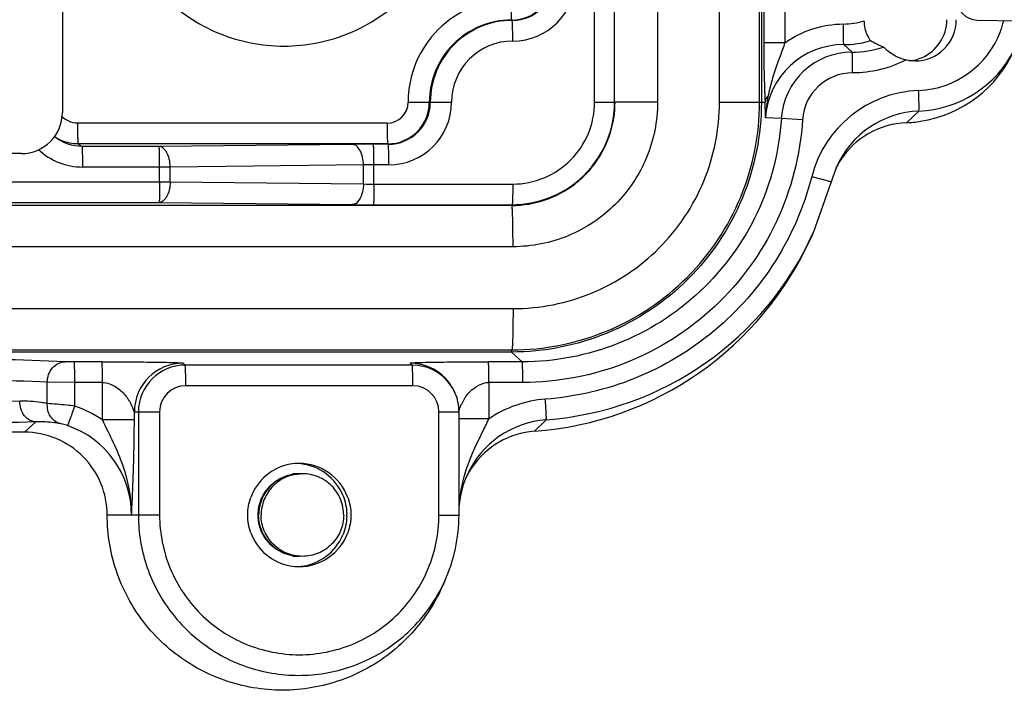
# Model space of a CAD drawing. Header units: inches. Extents: x 0 to 34, y 0 to 22.
# Tile 98 of 124: x 23.317 to 24.255, y 12.015 to 12.655. Entities that reach past the tile are written whole.
import ezdxf

# ---------------------------------------------------------------- set-up
doc = ezdxf.new("R2010")
doc.units = ezdxf.units.IN
doc.header["$LTSCALE"] = 1.87
doc.header["$MEASUREMENT"] = 0
doc.linetypes.add('HIDDEN', pattern=[0.2, 0.1, -0.1])
doc.layers.get('0').update_dxf_attribs({"linetype": 'CONTINUOUS'})
doc.layers.add('02___PRT_ALL_AXES', color=7, linetype='CONTINUOUS')
doc.layers.add('DEFAULT_2', color=8, linetype='HIDDEN')

msp = doc.modelspace()

# ---------------------------------------------------------------- linework, layer by layer
at = {"color": 7, "linetype": 'CONTINUOUS'}
for p, q in [((23.98363, 12.57662), (23.98363, 13.54356)), ((24.02187, 12.57662), (24.02187, 13.54562)), ((24.0236, 13.54571), (24.0236, 12.57662)), ((24.02582, 13.54583), (24.02582, 12.63329)), ((24.04604, 13.54663), (24.04604, 12.63329)), ((23.9246, 13.53836), (23.9246, 12.57662)), ((23.86459, 12.57662), (23.86459, 13.53018)), ((23.88371, 12.57662), (23.88371, 13.53345)), ((23.35736, 12.70437), (23.35736, 12.56697)), ((23.78602, 12.65466), (23.78544, 12.65502)), ((24.22918, 12.65502), (24.26828, 12.65434)), ((24.04604, 12.63329), (24.02582, 12.63329)), ((24.11011, 12.62432), (24.1022, 12.63156)), ((23.68684, 12.57662), (23.72824, 12.57662)), ((23.86459, 12.57662), (23.88371, 12.57662)), ((23.9246, 12.57662), (23.88411, 12.57662)), ((23.98363, 12.57662), (24.02713, 12.57662)), ((24.17372, 12.56821), (24.16201, 12.55713)), ((24.04262, 12.56114), (24.02745, 12.56159)), ((24.0628, 12.55991), (24.04262, 12.56114)), ((23.66682, 12.55659), (23.37167, 12.55659)), ((23.66738, 12.53691), (23.37222, 12.53691)), ((23.37222, 12.53691), (23.3762, 12.53449)), ((23.44945, 12.53449), (23.3762, 12.53449)), ((23.63365, 12.53645), (23.44945, 12.53449)), ((23.66796, 12.53655), (23.65373, 12.53655)), ((23.66796, 12.53655), (23.66738, 12.53691)), ((23.31801, 12.5276), (19.26456, 12.5276)), ((23.46005, 12.51481), (23.37675, 12.51481)), ((23.45001, 12.50063), (23.45001, 12.51481)), ((23.64425, 12.51677), (23.46005, 12.51481)), ((23.46005, 12.50063), (23.46005, 12.51481)), ((23.64425, 12.49866), (23.64425, 12.51677)), ((23.66852, 12.51687), (23.65429, 12.51687)), ((23.65429, 12.49857), (23.65429, 12.51687)), ((24.09514, 12.51511), (24.07308, 12.45221)), ((24.09009, 12.50071), (24.07159, 12.50563)), ((19.12178, 12.50063), (23.46005, 12.50063)), ((23.46005, 12.50063), (23.64425, 12.49866)), ((23.65429, 12.49857), (23.78658, 12.49857)), ((23.84505, 12.49874), (23.84542, 12.49903)), ((23.78573, 12.47819), (18.78779, 12.47819)), ((19.13143, 12.48094), (23.44945, 12.48094)), ((23.44945, 12.48094), (23.63365, 12.47898)), ((23.65373, 12.47888), (23.78602, 12.47888)), ((23.7855, 12.47857), (23.78602, 12.47888)), ((24.07308, 12.45221), (24.07104, 12.44766)), ((23.78686, 12.43882), (18.78892, 12.43882)), ((18.78892, 12.37976), (23.78686, 12.37976)), ((23.78543, 12.33835), (18.78749, 12.33835)), ((18.78779, 12.34039), (23.78573, 12.34039)), ((23.78543, 12.33835), (23.79563, 12.32904)), ((23.36858, 12.32904), (23.35984, 12.32917)), ((23.39503, 12.32904), (23.36858, 12.32904)), ((23.47234, 12.32779), (23.47435, 12.32595)), ((23.6908, 12.32595), (23.47435, 12.32595)), ((23.6908, 12.32595), (23.68878, 12.32779)), ((23.79563, 12.32904), (23.76334, 12.32904)), ((23.3429, 12.28924), (23.3429, 12.3095)), ((23.36913, 12.30936), (23.3429, 12.3095)), ((23.39558, 12.30936), (23.36913, 12.30936)), ((23.36913, 12.28683), (23.36913, 12.30936)), ((23.39558, 12.27362), (23.39558, 12.30936)), ((23.69135, 12.30627), (23.4749, 12.30627)), ((23.79618, 12.30936), (23.76389, 12.30936)), ((23.76389, 12.30936), (23.76389, 12.27468)), ((23.73113, 12.30037), (23.73147, 12.29962)), ((23.42591, 12.28134), (23.44998, 12.28134)), ((23.42591, 12.27362), (23.42591, 12.28134)), ((23.42976, 12.28134), (23.42976, 12.18291)), ((23.44998, 12.28134), (23.44998, 12.18291)), ((23.71627, 12.28134), (23.73539, 12.28134)), ((23.71627, 12.18291), (23.71627, 12.28134)), ((23.73539, 12.18291), (23.73539, 12.28134)), ((23.3319, 12.27181), (23.32107, 12.26192)), ((23.42591, 12.27362), (23.39558, 12.27362)), ((23.76389, 12.27468), (23.73521, 12.27468)), ((23.80719, 12.26277), (23.81853, 12.27383)), ((23.32107, 12.26192), (19.24794, 12.26192)), ((23.44998, 12.18291), (23.40004, 12.18291)), ((23.71627, 12.18291), (23.73539, 12.18291)), ((23.72197, 12.12027), (23.71936, 12.11446))]:
    msp.add_line(p, q, dxfattribs=at)
for centre, radius, start, end in [((23.78543, 12.69472), 0.0397, 270.0118, 0.0118), ((23.78601, 12.69472), 0.04006, 270.0118, 0.0118), ((23.78656, 12.69472), 0.05974, 270.0179, 0.0057), ((24.22952, 12.6747), 0.01969, 180, 269), ((24.17015, 12.67479), 0.08691, 342.59858, 346.44418), ((24.17003, 12.67485), 0.08705, 272.27744, 339.31077), ((24.17044, 12.67471), 0.08661, 339.30038, 342.59206), ((23.7866, 12.57662), 0.05836, 90.01791, 180.00569), ((25.28896, 12.63404), 1.26314, 180.03366, 182.60552), ((24.10192, 12.55695), 0.07461, 89.7867, 176.4295), ((24.10986, 12.55694), 0.06738, 89.79245, 176.42375), ((24.16948, 12.67484), 0.10671, 272.27582, 333.16631), ((24.15732, 12.67484), 0.1178, 278.80649, 335.82242), ((24.11041, 12.55694), 0.0477, 89.79342, 176.42354), ((24.17786, 12.47822), 0.10975, 92.28265, 165.53354), ((23.66682, 12.57661), 0.02002, 270.0118, 0.0118), ((23.66737, 12.57661), 0.0397, 270.0118, 0.0118), ((23.66795, 12.57661), 0.04006, 270.0118, 0.0118), ((23.6685, 12.57661), 0.05974, 270.0179, 0.0057), ((23.78597, 12.57661), 0.09774, 307.46222, 0.00413), ((23.78508, 12.5767), 0.09904, 342.4033, 359.94928), ((23.78483, 12.57669), 0.099, 343.09434, 359.95417), ((23.7624, 12.56331), 0.26506, 359.62844, 2.8765), ((24.17729, 12.47824), 0.09004, 92.2757, 155.83188), ((23.318, 12.56697), 0.03937, 270.01823, 0.00537), ((24.15732, 12.67476), 0.11772, 272.28291, 278.81525), ((24.16515, 12.47822), 0.07897, 92.27818, 147.22234), ((23.37629, 12.57672), 0.04225, 231.20244, 232.5489), ((23.37222, 12.57658), 0.03967, 235.61512, 247.48513), ((23.78527, 12.57682), 0.09889, 325.24972, 341.15244), ((23.78514, 12.57674), 0.09873, 326.04141, 339.2909), ((23.78537, 12.57662), 0.09847, 339.30952, 340.57766), ((23.78551, 12.57657), 0.09832, 340.57749, 342.48132), ((23.78582, 12.57656), 0.09829, 341.18864, 342.3498), ((23.78566, 12.57652), 0.09816, 342.4817, 343.04788), ((23.37675, 12.57655), 0.06175, 226.8866, 270.00311), ((23.65346, 10.53271), 2.00385, 89.99218, 90.56651), ((23.78514, 12.5768), 0.09876, 321.73169, 325.47052), ((23.78543, 12.5768), 0.09875, 322.40333, 325.20835), ((23.78524, 12.57673), 0.09863, 325.47122, 326.01552), ((24.16526, 12.47819), 0.07909, 147.25011, 153.92181), ((23.65376, 12.05623), 0.46064, 89.93403, 91.18332), ((23.78538, 12.5766), 0.09844, 315.02025, 321.73409), ((23.78563, 12.57664), 0.09849, 315.02189, 322.4057), ((23.78573, 12.57657), 0.09837, 308.91513, 315.00491), ((23.78548, 12.57654), 0.09833, 309.46932, 315.00605), ((23.65376, 12.95887), 0.46031, 268.81623, 270.06642), ((23.78545, 12.57653), 0.09834, 269.99897, 307.73423), ((23.78573, 12.57653), 0.09834, 269.99893, 307.60269), ((23.78525, 12.5769), 0.09841, 289.29895, 305.73105), ((23.78573, 12.57611), 0.09749, 305.77396, 307.48186), ((23.78525, 12.57681), 0.09869, 307.72548, 309.47167), ((23.78552, 12.57683), 0.0987, 307.59437, 308.91764), ((23.78533, 12.57724), 0.09871, 270.06371, 287.45391), ((23.78572, 12.57578), 0.0972, 287.4918, 289.25606), ((23.65266, 14.31928), 1.8404, 269.40798, 270.03333), ((23.78405, 12.57649), 0.31458, 274.21919, 335.82444), ((23.7962, 12.5765), 0.30349, 274.21919, 335.82444), ((23.47235, 12.28134), 0.04644, 90.01828, 180.00532), ((23.47436, 12.28134), 0.0446, 90.01823, 180.00537), ((23.68878, 12.28138), 0.0464, 43.57747, 90.00288), ((23.69079, 12.28136), 0.04458, 35.98369, 89.99721), ((23.4749, 12.28134), 0.02493, 90.0118, 180.0118), ((23.69134, 12.28134), 0.02493, 359.9882, 89.9882), ((23.68849, 12.28116), 0.04677, 24.25666, 43.53199), ((23.6907, 12.2813), 0.0447, 24.19409, 35.97863), ((23.77473, 12.27265), 0.04023, 144.56353, 149.11255), ((23.33354, 12.18253), 0.11021, 55.74159, 71.15764), ((23.77779, 12.27086), 0.04377, 149.16439, 156.28118), ((23.33318, 12.18292), 0.0901, 359.99663, 71.1814), ((23.82516, 12.18401), 0.09006, 94.21928, 155.82392), ((23.813, 12.18402), 0.07896, 94.21598, 145.7003), ((23.58314, 12.18292), 0.04922, 100.02136, 160.00188), ((23.58312, 12.18285), 0.04927, 89.99647, 99.97965), ((23.58312, 12.18293), 0.04919, 19.9878, 89.99352), ((23.57915, 12.18292), 0.04921, 22.4992, 83.23303), ((23.8791, 12.18022), 0.14437, 163.24945, 167.46845), ((23.81304, 12.18398), 0.07902, 145.69513, 154.01011), ((23.86505, 12.1833), 0.12999, 167.44747, 175.72531), ((23.58018, 12.18291), 0.04818, 358.65459, 1.34541), ((23.58314, 12.18291), 0.04922, 199.99812, 259.97864), ((23.58312, 12.1829), 0.04919, 270.00648, 340.0122), ((23.57915, 12.18291), 0.04921, 276.76697, 337.5008), ((23.58312, 12.18298), 0.04927, 260.02035, 270.00353), ((23.58239, 12.18294), 0.153, 333.43618, 335.81927)]:
    msp.add_arc(centre, radius, start, end, dxfattribs=at)
for points, knots in [([(23.4055, 12.79315), (23.4055, 12.77195), (23.41398, 12.72909), (23.45022, 12.67491), (23.50446, 12.63863), (23.56844, 12.6259), (23.63242, 12.63863), (23.68665, 12.67491), (23.72289, 12.72909), (23.73137, 12.77195), (23.73137, 12.79315)], [0, 0, 0, 0, 0.125029, 0.250032, 0.375023, 0.5, 0.624977, 0.749968, 0.874971, 1, 1, 1, 1]), ([(23.78488, 12.6747), (23.77213, 12.6747), (23.74634, 12.6696), (23.71376, 12.64776), (23.69194, 12.61517), (23.68684, 12.58937), (23.68684, 12.57662)], [0, 0, 0, 0, 0.249973, 0.499933, 0.749932, 1, 1, 1, 1]), ([(23.78488, 12.6747), (23.78488, 12.67222), (23.78491, 12.66762), (23.78498, 12.66218), (23.78513, 12.65867), (23.78516, 12.65679), (23.78537, 12.65577), (23.78531, 12.6551), (23.78544, 12.65502)], [0, 0, 0, 0, 0.378267, 0.700255, 0.824572, 0.918114, 0.977145, 1, 1, 1, 1]), ([(23.78544, 12.65502), (23.77524, 12.65502), (23.75463, 12.65094), (23.72859, 12.63348), (23.71114, 12.60743), (23.70707, 12.58681), (23.70707, 12.57662)], [0, 0, 0, 0, 0.249984, 0.499933, 0.749921, 1, 1, 1, 1]), ([(23.78602, 12.65466), (23.77587, 12.65466), (23.75536, 12.6506), (23.72943, 12.63322), (23.71206, 12.60729), (23.70801, 12.58677), (23.70801, 12.57662)], [0, 0, 0, 0, 0.249984, 0.499933, 0.749921, 1, 1, 1, 1]), ([(23.78658, 12.63498), (23.78658, 12.63746), (23.78655, 12.64206), (23.78648, 12.6475), (23.78633, 12.65101), (23.7863, 12.65289), (23.78609, 12.65391), (23.78615, 12.65458), (23.78602, 12.65466)], [0, 0, 0, 0, 0.378267, 0.700255, 0.824572, 0.918114, 0.977145, 1, 1, 1, 1]), ([(24.1022, 12.63156), (24.10208, 12.63167), (24.10212, 12.63231), (24.10194, 12.6334), (24.10191, 12.63526), (24.10178, 12.63878), (24.10173, 12.64419), (24.10172, 12.64877), (24.10173, 12.65124)], [0, 0, 0, 0, 0.024231, 0.084229, 0.178269, 0.302641, 0.623622, 1, 1, 1, 1]), ([(24.04604, 12.63329), (24.04453, 12.62902), (24.03843, 12.61244), (24.03249, 12.59565), (24.03, 12.58274)], [0, 0, 0, 0, 0.256277, 1, 1, 1, 1]), ([(24.11058, 12.60464), (24.11059, 12.60711), (24.11058, 12.61168), (24.11053, 12.61709), (24.1104, 12.62061), (24.11037, 12.62248), (24.11019, 12.62357), (24.11023, 12.62421), (24.11011, 12.62432)], [0, 0, 0, 0, 0.376378, 0.697359, 0.821731, 0.915771, 0.975769, 1, 1, 1, 1]), ([(24.17372, 12.56821), (24.17383, 12.56832), (24.17377, 12.56896), (24.17392, 12.57005), (24.17388, 12.57192), (24.17388, 12.57543), (24.17374, 12.58084), (24.17359, 12.58541), (24.17349, 12.58788)], [0, 0, 0, 0, 0.024064, 0.083935, 0.177896, 0.302241, 0.623326, 1, 1, 1, 1]), ([(24.03, 12.58274), (24.02958, 12.58228), (24.02814, 12.58052), (24.02723, 12.57827), (24.02713, 12.57662)], [0, 0, 0, 0, 0.271058, 1, 1, 1, 1]), ([(24.0236, 12.57662), (24.0236, 12.54563), (24.01121, 12.48297), (23.95821, 12.40378), (23.87905, 12.35075), (23.81641, 12.33835), (23.78543, 12.33835)], [0, 0, 0, 0, 0.250054, 0.500067, 0.750041, 1, 1, 1, 1]), ([(23.78573, 12.34039), (23.81644, 12.34039), (23.87855, 12.35269), (23.95703, 12.40527), (24.00958, 12.48378), (24.02187, 12.54589), (24.02187, 12.57662)], [0, 0, 0, 0, 0.249973, 0.499953, 0.74996, 1, 1, 1, 1]), ([(23.78658, 12.49857), (23.79673, 12.49857), (23.81724, 12.50263), (23.84317, 12.52), (23.86054, 12.54594), (23.86459, 12.56646), (23.86459, 12.57662)], [0, 0, 0, 0, 0.249973, 0.499933, 0.749932, 1, 1, 1, 1]), ([(23.9246, 12.57662), (23.9246, 12.55869), (23.91743, 12.52246), (23.88678, 12.47666), (23.841, 12.44599), (23.80477, 12.43882), (23.78686, 12.43882)], [0, 0, 0, 0, 0.250059, 0.500067, 0.750036, 1, 1, 1, 1]), ([(23.78686, 12.37976), (23.81245, 12.37976), (23.8642, 12.39001), (23.9296, 12.43382), (23.97339, 12.49925), (23.98363, 12.55101), (23.98363, 12.57662)], [0, 0, 0, 0, 0.249956, 0.499933, 0.749949, 1, 1, 1, 1]), ([(24.04262, 12.56114), (24.04069, 12.53027), (24.02494, 12.46865), (23.96911, 12.39187), (23.88902, 12.34091), (23.82655, 12.32904), (23.79563, 12.32904)], [0, 0, 0, 0, 0.250064, 0.500065, 0.750029, 1, 1, 1, 1]), ([(24.0628, 12.55991), (24.06071, 12.52659), (24.04372, 12.46006), (23.98345, 12.37718), (23.89699, 12.32217), (23.82956, 12.30936), (23.79618, 12.30936)], [0, 0, 0, 0, 0.250051, 0.500065, 0.750042, 1, 1, 1, 1]), ([(23.37167, 12.55659), (23.37167, 12.5541), (23.3717, 12.54951), (23.37177, 12.54407), (23.37192, 12.54056), (23.37194, 12.53868), (23.37215, 12.53766), (23.37209, 12.53699), (23.37222, 12.53691)], [0, 0, 0, 0, 0.378267, 0.700255, 0.824572, 0.918114, 0.977145, 1, 1, 1, 1]), ([(23.66682, 12.55659), (23.66682, 12.5541), (23.66685, 12.54951), (23.66692, 12.54407), (23.66707, 12.54056), (23.6671, 12.53868), (23.6673, 12.53766), (23.66725, 12.53699), (23.66738, 12.53691)], [0, 0, 0, 0, 0.378267, 0.700255, 0.824572, 0.918114, 0.977145, 1, 1, 1, 1]), ([(23.37675, 12.51481), (23.37675, 12.51729), (23.37672, 12.52189), (23.37665, 12.52732), (23.3765, 12.53083), (23.37647, 12.53271), (23.37627, 12.53374), (23.37632, 12.53441), (23.3762, 12.53449)], [0, 0, 0, 0, 0.378267, 0.700255, 0.824572, 0.918114, 0.977145, 1, 1, 1, 1]), ([(23.45001, 12.51481), (23.45001, 12.51729), (23.44998, 12.52189), (23.44991, 12.52732), (23.44976, 12.53083), (23.44973, 12.53271), (23.44952, 12.53374), (23.44958, 12.53441), (23.44945, 12.53449)], [0, 0, 0, 0, 0.378263, 0.700253, 0.824571, 0.918113, 0.977144, 1, 1, 1, 1]), ([(23.46005, 12.51481), (23.46003, 12.51731), (23.45943, 12.52453), (23.45466, 12.53435), (23.44945, 12.53449)], [0, 0, 0, 0, 0.324614, 1, 1, 1, 1]), ([(23.64425, 12.51677), (23.64423, 12.51927), (23.64362, 12.52649), (23.63886, 12.53631), (23.63365, 12.53645)], [0, 0, 0, 0, 0.324263, 1, 1, 1, 1]), ([(23.65429, 12.51687), (23.65429, 12.51935), (23.65426, 12.52394), (23.65419, 12.52938), (23.65404, 12.5329), (23.65401, 12.53477), (23.6538, 12.5358), (23.65386, 12.53647), (23.65373, 12.53655)], [0, 0, 0, 0, 0.377789, 0.700347, 0.824692, 0.917962, 0.977018, 1, 1, 1, 1]), ([(23.66852, 12.51687), (23.66852, 12.51935), (23.66848, 12.52395), (23.66842, 12.52939), (23.66827, 12.5329), (23.66824, 12.53477), (23.66803, 12.5358), (23.66809, 12.53647), (23.66796, 12.53655)], [0, 0, 0, 0, 0.378267, 0.700255, 0.824572, 0.918114, 0.977145, 1, 1, 1, 1]), ([(24.07159, 12.50563), (24.06427, 12.47723), (24.04057, 12.42236), (23.98167, 12.35516), (23.90508, 12.30915), (23.84688, 12.29561), (23.81764, 12.29345)], [0, 0, 0, 0, 0.250054, 0.500056, 0.750027, 1, 1, 1, 1]), ([(23.45001, 12.50063), (23.45001, 12.49814), (23.44998, 12.49355), (23.44991, 12.48811), (23.44976, 12.4846), (23.44973, 12.48272), (23.44952, 12.48169), (23.44958, 12.48102), (23.44945, 12.48094)], [0, 0, 0, 0, 0.378257, 0.700243, 0.824565, 0.918113, 0.977145, 1, 1, 1, 1]), ([(23.46005, 12.50063), (23.46003, 12.49812), (23.45943, 12.4909), (23.45466, 12.48109), (23.44945, 12.48094)], [0, 0, 0, 0, 0.324619, 1, 1, 1, 1]), ([(23.64425, 12.49866), (23.64423, 12.49616), (23.64362, 12.48894), (23.63886, 12.47913), (23.63365, 12.47898)], [0, 0, 0, 0, 0.324263, 1, 1, 1, 1]), ([(23.65429, 12.49857), (23.65429, 12.49608), (23.65426, 12.49149), (23.65419, 12.48605), (23.65404, 12.48254), (23.65401, 12.48066), (23.6538, 12.47963), (23.65386, 12.47896), (23.65373, 12.47888)], [0, 0, 0, 0, 0.377789, 0.700347, 0.824692, 0.917962, 0.977018, 1, 1, 1, 1]), ([(23.78658, 12.49857), (23.78658, 12.49608), (23.78655, 12.49149), (23.78648, 12.48605), (23.78633, 12.48254), (23.7863, 12.48066), (23.78609, 12.47963), (23.78615, 12.47896), (23.78602, 12.47888)], [0, 0, 0, 0, 0.378267, 0.700255, 0.824572, 0.918114, 0.977145, 1, 1, 1, 1]), ([(23.78686, 12.43882), (23.78686, 12.44384), (23.78683, 12.45114), (23.78668, 12.4604), (23.78656, 12.46633), (23.78634, 12.47105), (23.78631, 12.47493), (23.78587, 12.47663), (23.78599, 12.47819), (23.78573, 12.47819)], [0, 0, 0, 0, 0.382226, 0.554872, 0.706204, 0.830508, 0.92292, 0.979992, 1, 1, 1, 1]), ([(23.78686, 12.37976), (23.78686, 12.37474), (23.78683, 12.36744), (23.78668, 12.35818), (23.78656, 12.35225), (23.78634, 12.34754), (23.78631, 12.34366), (23.78587, 12.34196), (23.78599, 12.34039), (23.78573, 12.34039)], [0, 0, 0, 0, 0.382226, 0.554872, 0.706204, 0.830508, 0.92292, 0.979992, 1, 1, 1, 1]), ([(23.35984, 12.32917), (23.31772, 12.33106), (23.21854, 12.33297), (23.06328, 12.33409), (22.91048, 12.33298), (22.81469, 12.33114), (22.77504, 12.32917)], [0, 0, 0, 0, 0.216248, 0.508691, 0.79638, 1, 1, 1, 1]), ([(23.78522, 12.33999), (23.78524, 12.33976), (23.78533, 12.33925), (23.78519, 12.33857), (23.78543, 12.33835)], [0, 0, 0, 0, 0.408791, 1, 1, 1, 1]), ([(23.3429, 12.3095), (23.34295, 12.3144), (23.34603, 12.32413), (23.35542, 12.32911), (23.35984, 12.32917)], [0, 0, 0, 0, 0.526097, 1, 1, 1, 1]), ([(23.36913, 12.30936), (23.36913, 12.31183), (23.3691, 12.31641), (23.36903, 12.32182), (23.36889, 12.32534), (23.36885, 12.3272), (23.36866, 12.32829), (23.3687, 12.32893), (23.36858, 12.32904)], [0, 0, 0, 0, 0.375873, 0.697403, 0.821805, 0.915593, 0.975631, 1, 1, 1, 1]), ([(23.39558, 12.30936), (23.39558, 12.31183), (23.39555, 12.31641), (23.39548, 12.32182), (23.39533, 12.32534), (23.3953, 12.3272), (23.39511, 12.32829), (23.39515, 12.32893), (23.39503, 12.32904)], [0, 0, 0, 0, 0.376343, 0.697314, 0.821689, 0.915738, 0.975751, 1, 1, 1, 1]), ([(23.39503, 12.32904), (23.40332, 12.32904), (23.41566, 12.32904), (23.43186, 12.32894), (23.44329, 12.32882), (23.45364, 12.32863), (23.46137, 12.32847), (23.4665, 12.32825), (23.46936, 12.32819), (23.47112, 12.32791), (23.47214, 12.32797), (23.47234, 12.32779)], [0, 0, 0, 0, 0.321555, 0.478848, 0.628369, 0.764692, 0.880682, 0.927741, 0.964895, 0.989687, 1, 1, 1, 1]), ([(23.4749, 12.30627), (23.4749, 12.30874), (23.47487, 12.31332), (23.4748, 12.31873), (23.47466, 12.32224), (23.47462, 12.32411), (23.47443, 12.3252), (23.47447, 12.32584), (23.47435, 12.32595)], [0, 0, 0, 0, 0.376343, 0.697313, 0.821688, 0.915738, 0.97575, 1, 1, 1, 1]), ([(23.68878, 12.32779), (23.68867, 12.32789), (23.68997, 12.32803), (23.69085, 12.32812), (23.69369, 12.32828), (23.69828, 12.32845), (23.70572, 12.32865), (23.71564, 12.32881), (23.72679, 12.32894), (23.74281, 12.32904), (23.75507, 12.32904), (23.76334, 12.32904)], [0, 0, 0, 0, 0.006104, 0.027227, 0.06144, 0.106263, 0.219688, 0.355699, 0.506911, 0.66768, 1, 1, 1, 1]), ([(23.69135, 12.30627), (23.69135, 12.30874), (23.69132, 12.31332), (23.69124, 12.31873), (23.6911, 12.32224), (23.69106, 12.32411), (23.69088, 12.3252), (23.69091, 12.32584), (23.6908, 12.32595)], [0, 0, 0, 0, 0.376343, 0.697313, 0.821688, 0.915738, 0.97575, 1, 1, 1, 1]), ([(23.76389, 12.30936), (23.76389, 12.31183), (23.76386, 12.31641), (23.76379, 12.32182), (23.76364, 12.32534), (23.76361, 12.3272), (23.76342, 12.32829), (23.76346, 12.32893), (23.76334, 12.32904)], [0, 0, 0, 0, 0.376343, 0.697313, 0.821688, 0.915737, 0.97575, 1, 1, 1, 1]), ([(23.79618, 12.30936), (23.79618, 12.31183), (23.79615, 12.31641), (23.79608, 12.32182), (23.79594, 12.32534), (23.7959, 12.3272), (23.79571, 12.32829), (23.79575, 12.32893), (23.79563, 12.32904)], [0, 0, 0, 0, 0.376343, 0.697313, 0.821688, 0.915738, 0.97575, 1, 1, 1, 1]), ([(23.3429, 12.3095), (23.30326, 12.31138), (23.20991, 12.3133), (23.06378, 12.31441), (22.91997, 12.3133), (22.82981, 12.31147), (22.7925, 12.3095)], [0, 0, 0, 0, 0.216251, 0.50869, 0.796377, 1, 1, 1, 1]), ([(23.39558, 12.30936), (23.39998, 12.30936), (23.40642, 12.30676), (23.41312, 12.30163), (23.41723, 12.29728), (23.4205, 12.29269), (23.42262, 12.28873), (23.42402, 12.28575), (23.42479, 12.28365), (23.42549, 12.28251), (23.42566, 12.28133), (23.42591, 12.28134)], [0, 0, 0, 0, 0.303736, 0.4474, 0.583875, 0.71358, 0.835535, 0.892036, 0.942885, 0.982609, 1, 1, 1, 1]), ([(23.74195, 12.29597), (23.74313, 12.29763), (23.74866, 12.30425), (23.75722, 12.30936), (23.76389, 12.30936)], [0, 0, 0, 0, 0.233652, 1, 1, 1, 1]), ([(23.31661, 12.29148), (23.27535, 12.29004), (23.18312, 12.28841), (23.04253, 12.28772), (22.90909, 12.28893), (22.8266, 12.29075), (22.7925, 12.29255)], [0, 0, 0, 0, 0.236269, 0.527891, 0.804561, 1, 1, 1, 1]), ([(23.3429, 12.28924), (23.34089, 12.28965), (23.33222, 12.29119), (23.32337, 12.29172), (23.31661, 12.29148)], [0, 0, 0, 0, 0.232055, 1, 1, 1, 1]), ([(23.3319, 12.27181), (23.32783, 12.27189), (23.31912, 12.27735), (23.31667, 12.28664), (23.31661, 12.29148)], [0, 0, 0, 0, 0.456768, 1, 1, 1, 1]), ([(23.35503, 12.27015), (23.35137, 12.27115), (23.34446, 12.27667), (23.34269, 12.28505), (23.3429, 12.28924)], [0, 0, 0, 0, 0.475716, 1, 1, 1, 1]), ([(23.36913, 12.28683), (23.36655, 12.28712), (23.35781, 12.28806), (23.34906, 12.28884), (23.3429, 12.28924)], [0, 0, 0, 0, 0.296392, 1, 1, 1, 1]), ([(23.36224, 12.2682), (23.36272, 12.26852), (23.36312, 12.27078), (23.36491, 12.27434), (23.36679, 12.28019), (23.36834, 12.28449), (23.36913, 12.28683)], [0, 0, 0, 0, 0.086847, 0.306021, 0.626693, 1, 1, 1, 1]), ([(23.73548, 12.2823), (23.7356, 12.28272), (23.73624, 12.28482), (23.73701, 12.28687), (23.73772, 12.28847)], [0, 0, 0, 0, 0.202, 1, 1, 1, 1]), ([(23.81853, 12.27383), (23.81864, 12.27394), (23.81856, 12.27458), (23.81867, 12.27566), (23.81856, 12.27752), (23.81845, 12.28103), (23.81812, 12.28643), (23.81782, 12.29099), (23.81764, 12.29345)], [0, 0, 0, 0, 0.023904, 0.083652, 0.177539, 0.301858, 0.623042, 1, 1, 1, 1]), ([(23.3319, 12.27181), (23.28807, 12.27036), (23.19007, 12.26873), (23.0407, 12.26804), (22.89892, 12.26925), (22.81128, 12.27107), (22.77504, 12.27288)], [0, 0, 0, 0, 0.236269, 0.527892, 0.804565, 1, 1, 1, 1]), ([(23.35503, 12.27015), (23.35328, 12.27047), (23.34564, 12.27167), (23.33786, 12.27204), (23.3319, 12.27181)], [0, 0, 0, 0, 0.230248, 1, 1, 1, 1]), ([(23.36224, 12.2682), (23.36151, 12.26845), (23.35914, 12.26921), (23.35672, 12.26985), (23.35503, 12.27015)], [0, 0, 0, 0, 0.311393, 1, 1, 1, 1]), ([(23.42328, 12.18291), (23.42349, 12.19871), (23.41732, 12.23083), (23.40244, 12.25909), (23.39558, 12.27362)], [0, 0, 0, 0, 0.495816, 1, 1, 1, 1]), ([(23.42328, 12.18291), (23.42361, 12.18952), (23.42509, 12.21973), (23.42591, 12.24998), (23.42591, 12.27362)], [0, 0, 0, 0, 0.218742, 1, 1, 1, 1]), ([(23.74085, 12.22183), (23.74498, 12.23558), (23.75326, 12.25308), (23.76182, 12.27027), (23.76389, 12.27468)], [0, 0, 0, 0, 0.746659, 1, 1, 1, 1]), ([(23.40004, 12.18291), (23.40004, 12.19319), (23.39593, 12.21397), (23.37835, 12.24022), (23.35211, 12.25781), (23.33134, 12.26192), (23.32107, 12.26192)], [0, 0, 0, 0, 0.250079, 0.500067, 0.750016, 1, 1, 1, 1]), ([(23.71936, 12.11446), (23.71164, 12.09728), (23.69016, 12.06529), (23.64395, 12.03099), (23.5889, 12.01402), (23.53136, 12.01639), (23.4779, 12.03781), (23.43465, 12.07586), (23.40653, 12.12609), (23.40004, 12.16407), (23.40004, 12.18291)], [0, 0, 0, 0, 0.125006, 0.250003, 0.374986, 0.499965, 0.624951, 0.749954, 0.874959, 1, 1, 1, 1]), ([(23.42976, 12.18291), (23.42976, 12.16594), (23.43552, 12.13171), (23.46049, 12.08627), (23.49899, 12.0515), (23.54679, 12.03133), (23.59855, 12.02798), (23.64855, 12.04184), (23.69119, 12.07131), (23.71165, 12.09934), (23.71924, 12.11452)], [0, 0, 0, 0, 0.12504, 0.250046, 0.37505, 0.500036, 0.625015, 0.749997, 0.874992, 1, 1, 1, 1]), ([(23.44998, 12.18291), (23.44998, 12.16559), (23.45691, 12.13057), (23.48652, 12.0863), (23.53084, 12.05665), (23.58312, 12.04625), (23.6354, 12.05665), (23.67972, 12.0863), (23.70933, 12.13057), (23.71627, 12.16559), (23.71627, 12.18291)], [0, 0, 0, 0, 0.125031, 0.25003, 0.375022, 0.5, 0.624978, 0.74997, 0.874969, 1, 1, 1, 1])]:
    msp.add_open_spline(points, degree=3, knots=knots, dxfattribs=at)
for points in [[(24.04604, 12.63329), (24.06183, 12.64474), (24.08222, 12.65131), (24.10173, 12.65124)], [(24.03, 12.58274), (24.02866, 12.57577), (24.02776, 12.56869), (24.02745, 12.56159)], [(23.37167, 12.55659), (23.36618, 12.55659), (23.36029, 12.55925), (23.35666, 12.56337)], [(23.3762, 12.53449), (23.36718, 12.53449), (23.35775, 12.53769), (23.35059, 12.54317)], [(23.37222, 12.53691), (23.36706, 12.53691), (23.3618, 12.53796), (23.35703, 12.53993)], [(23.78602, 12.47888), (23.80693, 12.47888), (23.82883, 12.4863), (23.84542, 12.49903)], [(23.73539, 12.28134), (23.73539, 12.28757), (23.73402, 12.29393), (23.73147, 12.29962)], [(23.81764, 12.29345), (23.79871, 12.29206), (23.77957, 12.28537), (23.76389, 12.27468)], [(23.743, 12.2209), (23.73816, 12.21013), (23.73544, 12.19818), (23.73512, 12.18639)], [(23.62462, 12.20175), (23.62692, 12.19617), (23.62821, 12.19007), (23.62835, 12.18404)], [(23.53393, 12.18291), (23.53393, 12.18861), (23.53495, 12.19439), (23.5369, 12.19975)], [(23.62935, 12.19975), (23.63129, 12.19439), (23.63231, 12.18861), (23.63231, 12.18291)], [(23.5369, 12.16608), (23.53495, 12.17144), (23.53393, 12.17722), (23.53393, 12.18291)], [(23.63231, 12.18291), (23.63231, 12.17722), (23.63129, 12.17144), (23.62935, 12.16608)], [(23.72197, 12.12027), (23.73071, 12.13975), (23.73539, 12.16156), (23.73539, 12.18291)], [(23.62835, 12.18178), (23.62821, 12.17576), (23.62692, 12.16965), (23.62462, 12.16408)]]:
    msp.add_open_spline(points, degree=3, dxfattribs=at)
at = {"layer": '02___PRT_ALL_AXES', "color": 7, "linetype": 'CONTINUOUS'}
msp.add_line((24.16147, 12.61693), (24.17004, 12.616), dxfattribs=at)
for centre, radius, start, end in [((24.10191, 12.71476), 0.06353, 269.83666, 288.11757), ((24.17004, 12.65535), 0.03936, 270.00774, 0.01052), ((24.16099, 12.65535), 0.03937, 293.00981, 0.00462), ((24.10245, 12.71484), 0.08328, 269.82993, 287.57954), ((24.21007, 12.78598), 0.17164, 241.2849, 245.904), ((24.11035, 12.71498), 0.09066, 269.84482, 289.08052), ((24.16094, 12.65561), 0.03963, 274.77377, 292.92994)]:
    msp.add_arc(centre, radius, start, end, dxfattribs=at)
for points, knots in [([(24.1276, 12.63545), (24.12707, 12.63574), (24.12622, 12.63785), (24.12411, 12.64134), (24.12233, 12.64732), (24.12172, 12.6519), (24.12166, 12.65439)], [0, 0, 0, 0, 0.089728, 0.310463, 0.62887, 1, 1, 1, 1]), ([(24.16147, 12.61693), (24.15865, 12.61756), (24.15332, 12.61933), (24.14689, 12.62336), (24.14247, 12.62656), (24.14074, 12.62896), (24.13999, 12.6293)], [0, 0, 0, 0, 0.344445, 0.663965, 0.901925, 1, 1, 1, 1]), ([(23.58373, 12.22228), (23.57861, 12.22228), (23.56826, 12.22024), (23.55518, 12.21147), (23.54643, 12.19839), (23.54438, 12.18803), (23.54438, 12.18291)], [0, 0, 0, 0, 0.249953, 0.499933, 0.749954, 1, 1, 1, 1]), ([(23.5861, 12.22228), (23.58099, 12.22228), (23.57064, 12.22024), (23.55756, 12.21147), (23.5488, 12.19839), (23.54675, 12.18803), (23.54675, 12.18291)], [0, 0, 0, 0, 0.249953, 0.499933, 0.749954, 1, 1, 1, 1]), ([(23.62546, 12.18291), (23.62546, 12.18803), (23.62341, 12.19839), (23.61465, 12.21147), (23.60157, 12.22024), (23.59122, 12.22228), (23.5861, 12.22228)], [0, 0, 0, 0, 0.250046, 0.500067, 0.750047, 1, 1, 1, 1]), ([(23.58373, 12.14354), (23.57861, 12.14354), (23.56826, 12.14559), (23.55518, 12.15436), (23.54643, 12.16744), (23.54438, 12.17779), (23.54438, 12.18291)], [0, 0, 0, 0, 0.249953, 0.499933, 0.749954, 1, 1, 1, 1]), ([(23.5861, 12.14354), (23.58099, 12.14354), (23.57064, 12.14559), (23.55756, 12.15436), (23.5488, 12.16744), (23.54675, 12.17779), (23.54675, 12.18291)], [0, 0, 0, 0, 0.249953, 0.499933, 0.749954, 1, 1, 1, 1]), ([(23.62546, 12.18291), (23.62546, 12.17779), (23.62341, 12.16744), (23.61465, 12.15436), (23.60157, 12.14559), (23.59122, 12.14354), (23.5861, 12.14354)], [0, 0, 0, 0, 0.250046, 0.500067, 0.750047, 1, 1, 1, 1])]:
    msp.add_open_spline(points, degree=3, knots=knots, dxfattribs=at)
msp.add_open_spline([(24.16147, 12.61693), (24.14597, 12.60891), (24.12803, 12.60457), (24.11058, 12.60464)], degree=3, dxfattribs=at)
at = {"layer": 'DEFAULT_2', "color": 8, "linetype": 'HIDDEN'}
for p, q in [((23.58312, 12.22228), (23.57691, 12.22228)), ((23.58312, 12.14354), (23.57691, 12.14354))]:
    msp.add_line(p, q, dxfattribs=at)
for points in [[(23.54377, 12.18291), (23.54383, 12.18355), (23.54392, 12.18451), (23.54405, 12.18578), (23.54414, 12.18674), (23.54422, 12.18753), (23.54428, 12.18817), (23.54433, 12.18865), (23.54438, 12.18913), (23.54442, 12.18953), (23.54445, 12.18984), (23.54447, 12.19008), (23.54449, 12.19028), (23.5445, 12.19042), (23.54451, 12.1905), (23.54451, 12.19056), (23.54454, 12.19062), (23.54456, 12.1907), (23.5446, 12.19083), (23.54466, 12.19103), (23.54473, 12.19126), (23.54483, 12.19157), (23.54494, 12.19196), (23.54509, 12.19243), (23.54523, 12.1929), (23.54542, 12.19352), (23.54565, 12.1943), (23.54589, 12.19508), (23.54608, 12.19571), (23.54622, 12.19617), (23.54636, 12.19664), (23.54648, 12.19703), (23.54658, 12.19734), (23.54664, 12.19754), (23.54668, 12.19769), (23.54672, 12.19781), (23.54675, 12.19791), (23.54677, 12.19799), (23.54679, 12.19805), (23.54682, 12.1981), (23.54686, 12.19817), (23.54691, 12.19826), (23.54696, 12.19837), (23.54704, 12.19851), (23.54714, 12.19869), (23.54729, 12.19898), (23.54749, 12.19934), (23.54772, 12.19977), (23.54795, 12.2002), (23.54826, 12.20077), (23.54864, 12.20149), (23.54903, 12.2022), (23.54934, 12.20278), (23.54957, 12.20321), (23.5498, 12.20364), (23.54999, 12.204), (23.55015, 12.20428), (23.55027, 12.2045), (23.55036, 12.20468), (23.55043, 12.2048), (23.55047, 12.20488), (23.55049, 12.20493), (23.55054, 12.20498), (23.55059, 12.20504), (23.55068, 12.20515), (23.5508, 12.2053), (23.55096, 12.20548), (23.55116, 12.20573), (23.55141, 12.20604), (23.55172, 12.20641), (23.55203, 12.20678), (23.55243, 12.20727), (23.55294, 12.20789), (23.55345, 12.20851), (23.55386, 12.209), (23.55417, 12.20937), (23.55447, 12.20974), (23.55473, 12.21005), (23.55493, 12.2103), (23.55509, 12.21048), (23.55521, 12.21063), (23.5553, 12.21074), (23.55535, 12.2108), (23.55539, 12.21085), (23.55544, 12.21089), (23.5555, 12.21094), (23.55561, 12.21103), (23.55577, 12.21116), (23.55596, 12.21131), (23.55621, 12.21152), (23.55653, 12.21178), (23.55691, 12.21208), (23.55729, 12.21239), (23.55779, 12.2128), (23.55843, 12.21332), (23.55906, 12.21383), (23.55956, 12.21424), (23.55994, 12.21455), (23.56032, 12.21486), (23.56064, 12.21511), (23.56089, 12.21532), (23.56105, 12.21545), (23.56117, 12.21555), (23.56127, 12.21563), (23.56135, 12.21569), (23.56141, 12.21574), (23.56146, 12.21579), (23.56151, 12.21581), (23.56158, 12.21585), (23.56168, 12.2159), (23.56178, 12.21595), (23.56193, 12.21603), (23.56211, 12.21612), (23.5624, 12.21627), (23.56276, 12.21646), (23.56319, 12.21669), (23.56362, 12.21692), (23.5642, 12.21722), (23.56492, 12.2176), (23.56564, 12.21798), (23.56622, 12.21828), (23.56665, 12.21851), (23.56708, 12.21874), (23.56744, 12.21893), (23.56773, 12.21908), (23.56791, 12.21917), (23.56806, 12.21925), (23.56816, 12.2193), (23.56825, 12.21935), (23.56833, 12.21939), (23.56838, 12.21942), (23.56844, 12.21943), (23.56852, 12.21946), (23.56861, 12.21949), (23.56873, 12.21952), (23.56889, 12.21957), (23.56908, 12.21962), (23.5694, 12.21971), (23.56979, 12.21983), (23.57026, 12.21997), (23.57073, 12.2201), (23.57135, 12.22029), (23.57213, 12.22052), (23.57291, 12.22074), (23.57354, 12.22093), (23.57401, 12.22106), (23.57448, 12.2212), (23.57487, 12.22132), (23.57518, 12.22141), (23.57538, 12.22146), (23.57553, 12.22151), (23.57565, 12.22154), (23.57575, 12.22157), (23.57582, 12.22159), (23.57588, 12.22162), (23.57594, 12.22162), (23.57602, 12.22163), (23.57613, 12.22163), (23.57625, 12.22164), (23.57641, 12.22166), (23.57661, 12.22168), (23.57693, 12.2217), (23.57734, 12.22174), (23.57782, 12.22178), (23.57831, 12.22182), (23.57895, 12.22188), (23.57976, 12.22195), (23.58073, 12.22203), (23.58202, 12.22214), (23.58299, 12.22223), (23.58363, 12.22228)], [(23.58363, 12.14355), (23.583, 12.1436), (23.58204, 12.14368), (23.58076, 12.14379), (23.57981, 12.14387), (23.57901, 12.14394), (23.57837, 12.14399), (23.57789, 12.14404), (23.57742, 12.14408), (23.57702, 12.14411), (23.5767, 12.14414), (23.57646, 12.14416), (23.57626, 12.14417), (23.57612, 12.14419), (23.57604, 12.14419), (23.57598, 12.14419), (23.57592, 12.14422), (23.57584, 12.14424), (23.57571, 12.14428), (23.57551, 12.14433), (23.57528, 12.1444), (23.57496, 12.14449), (23.57457, 12.14461), (23.5741, 12.14474), (23.57363, 12.14488), (23.57301, 12.14506), (23.57223, 12.14529), (23.57144, 12.14551), (23.57082, 12.14569), (23.57035, 12.14583), (23.56988, 12.14597), (23.56949, 12.14608), (23.56918, 12.14617), (23.56898, 12.14623), (23.56882, 12.14627), (23.56871, 12.14631), (23.56861, 12.14633), (23.56853, 12.14636), (23.56847, 12.14637), (23.56842, 12.1464), (23.56835, 12.14644), (23.56826, 12.14649), (23.56815, 12.14654), (23.568, 12.14662), (23.56782, 12.14671), (23.56753, 12.14686), (23.56717, 12.14705), (23.56674, 12.14728), (23.56631, 12.1475), (23.56573, 12.14781), (23.56501, 12.14818), (23.56429, 12.14856), (23.56371, 12.14886), (23.56327, 12.14909), (23.56284, 12.14931), (23.56248, 12.1495), (23.56219, 12.14965), (23.56198, 12.14977), (23.56179, 12.14986), (23.56167, 12.14993), (23.5616, 12.14996), (23.56154, 12.14999), (23.5615, 12.15003), (23.56143, 12.15008), (23.56132, 12.15017), (23.56117, 12.15029), (23.56098, 12.15044), (23.56073, 12.15064), (23.56042, 12.1509), (23.56005, 12.1512), (23.55967, 12.1515), (23.55917, 12.1519), (23.55855, 12.1524), (23.55793, 12.1529), (23.55743, 12.15331), (23.55706, 12.15361), (23.55668, 12.15391), (23.55637, 12.15416), (23.55612, 12.15436), (23.55593, 12.15451), (23.55578, 12.15464), (23.55567, 12.15472), (23.55561, 12.15478), (23.55556, 12.15481), (23.55552, 12.15486), (23.55547, 12.15492), (23.55538, 12.15503), (23.55525, 12.15519), (23.55509, 12.15538), (23.55488, 12.15563), (23.55462, 12.15594), (23.55431, 12.15631), (23.554, 12.15669), (23.55358, 12.15719), (23.55306, 12.15781), (23.55253, 12.15844), (23.55212, 12.15894), (23.5518, 12.15932), (23.55149, 12.15969), (23.55123, 12.16), (23.55102, 12.16025), (23.55089, 12.16041), (23.55079, 12.16054), (23.55071, 12.16063), (23.55064, 12.16071), (23.55059, 12.16077), (23.55055, 12.16081), (23.55052, 12.16087), (23.55048, 12.16094), (23.55044, 12.16103), (23.55038, 12.16114), (23.5503, 12.16128), (23.5502, 12.16146), (23.55005, 12.16175), (23.54985, 12.16211), (23.54962, 12.16254), (23.54939, 12.16297), (23.54908, 12.16354), (23.54869, 12.16425), (23.5483, 12.16497), (23.54799, 12.16554), (23.54776, 12.16597), (23.54753, 12.1664), (23.54733, 12.16676), (23.54718, 12.16705), (23.54708, 12.16723), (23.547, 12.16737), (23.54695, 12.16748), (23.5469, 12.16757), (23.54686, 12.16764), (23.54683, 12.16769), (23.54681, 12.16775), (23.54679, 12.16783), (23.54676, 12.16793), (23.54672, 12.16804), (23.54667, 12.1682), (23.54661, 12.16839), (23.54652, 12.16871), (23.5464, 12.16909), (23.54626, 12.16956), (23.54611, 12.17003), (23.54592, 12.17065), (23.54568, 12.17143), (23.54544, 12.17221), (23.54525, 12.17283), (23.54511, 12.1733), (23.54497, 12.17377), (23.54485, 12.17416), (23.54475, 12.17447), (23.54469, 12.17466), (23.54464, 12.17482), (23.54461, 12.17494), (23.54458, 12.17503), (23.54456, 12.17511), (23.54453, 12.17517), (23.54453, 12.17523), (23.54452, 12.17531), (23.54451, 12.17541), (23.5445, 12.17553), (23.54449, 12.17569), (23.54447, 12.1759), (23.54443, 12.17622), (23.54439, 12.17662), (23.54435, 12.17711), (23.5443, 12.17759), (23.54423, 12.17824), (23.54415, 12.17904), (23.54406, 12.18001), (23.54393, 12.1813), (23.54383, 12.18227), (23.54377, 12.18291)]]:
    msp.add_open_spline(points, degree=3, knots=[0, 0, 0, 0, 0.03125, 0.046875, 0.0625, 0.078125, 0.085938, 0.09375, 0.101562, 0.109375, 0.113281, 0.117188, 0.121094, 0.123047, 0.124023, 0.125, 0.125977, 0.126953, 0.128906, 0.132812, 0.136719, 0.140625, 0.148438, 0.15625, 0.164062, 0.171875, 0.1875, 0.203125, 0.210938, 0.21875, 0.226562, 0.234375, 0.238281, 0.242188, 0.244141, 0.246094, 0.248047, 0.249023, 0.25, 0.250977, 0.251953, 0.253906, 0.255859, 0.257812, 0.261719, 0.265625, 0.273438, 0.28125, 0.289062, 0.296875, 0.3125, 0.328125, 0.335938, 0.34375, 0.351562, 0.359375, 0.363281, 0.367188, 0.371094, 0.373047, 0.374023, 0.375, 0.375977, 0.376953, 0.378906, 0.382812, 0.386719, 0.390625, 0.398438, 0.40625, 0.414062, 0.421875, 0.4375, 0.453125, 0.460938, 0.46875, 0.476562, 0.484375, 0.488281, 0.492188, 0.496094, 0.498047, 0.499023, 0.5, 0.500977, 0.501953, 0.503906, 0.507812, 0.511719, 0.515625, 0.523438, 0.53125, 0.539062, 0.546875, 0.5625, 0.578125, 0.585938, 0.59375, 0.601562, 0.609375, 0.613281, 0.617188, 0.619141, 0.621094, 0.623047, 0.624023, 0.625, 0.625977, 0.626953, 0.628906, 0.630859, 0.632812, 0.636719, 0.640625, 0.648438, 0.65625, 0.664062, 0.671875, 0.6875, 0.703125, 0.710938, 0.71875, 0.726562, 0.734375, 0.738281, 0.742188, 0.744141, 0.746094, 0.748047, 0.749023, 0.75, 0.750977, 0.751953, 0.753906, 0.755859, 0.757812, 0.761719, 0.765625, 0.773438, 0.78125, 0.789062, 0.796875, 0.8125, 0.828125, 0.835938, 0.84375, 0.851562, 0.859375, 0.863281, 0.867188, 0.869141, 0.871094, 0.873047, 0.874023, 0.875, 0.875977, 0.876953, 0.878906, 0.880859, 0.882812, 0.886719, 0.890625, 0.898438, 0.90625, 0.914062, 0.921875, 0.9375, 0.953125, 0.96875, 1, 1, 1, 1], dxfattribs=at)

doc.saveas('drawing.dxf')
